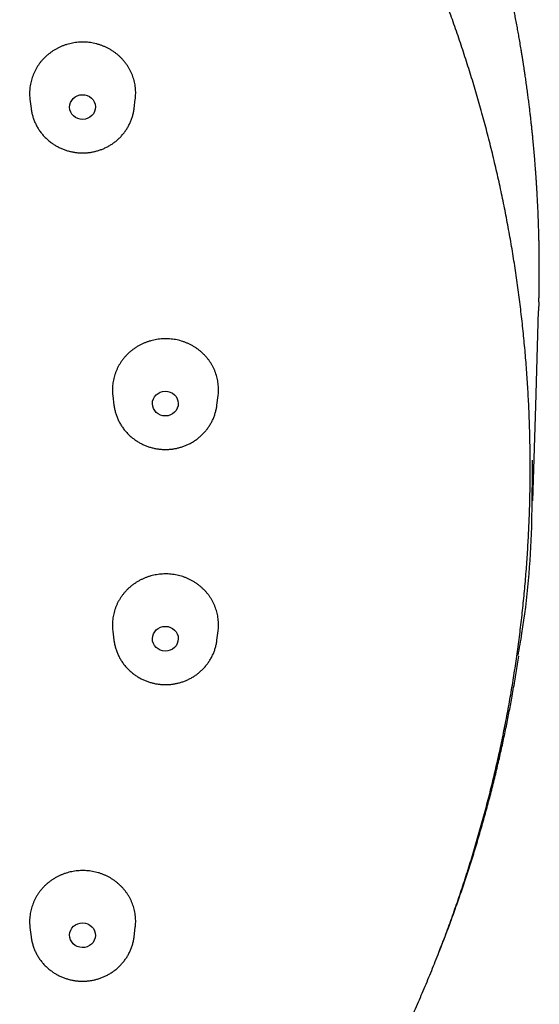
# Model space of a CAD drawing. Header units: millimetres. Extents: x 8 to 486, y 12 to 546.
# Tile 101 of 121: x 298 to 314, y 479 to 510. Entities that reach past the tile are written whole.
import ezdxf

# ---------------------------------------------------------------- set-up
doc = ezdxf.new("R2010")
doc.units = ezdxf.units.MM

msp = doc.modelspace()

# ---------------------------------------------------------------- linework, layer by layer
at = {"color": 7, "linetype": 'Continuous', "lineweight": 30}
for p, q in [((301.556, 507.308), (301.593, 507.606)), ((298.309, 507.598), (298.345, 507.308)), ((298.345, 507.311), (298.345, 507.308)), ((314.174, 501.28), (314.167, 500.997)), ((300.892, 498.348), (300.928, 498.059)), ((304.138, 498.059), (304.176, 498.357)), ((304.138, 498.059), (304.139, 498.061)), ((304.138, 490.725), (304.176, 491.024)), ((300.892, 491.015), (300.928, 490.725)), ((304.138, 490.725), (304.139, 490.727)), ((298.309, 481.766), (298.345, 481.476)), ((301.556, 481.476), (301.593, 481.774))]:
    msp.add_line(p, q, dxfattribs=at)
at = {"color": 7, "linetype": 'Continuous', "lineweight": 30, "flags": 128}
msp.add_lwpolyline([(313.984, 495.08), (314.076, 498.041), (314.168, 500.997)], dxfattribs=at)
at = {"color": 7, "linetype": 'Continuous', "lineweight": 30}
for centre, major_axis, ratio in [((299.948, 507.357), (0.402, 0.008), 0.95811), ((302.53, 498.108), (0.403, 0.003), 0.957453), ((302.53, 490.775), (0.403, -0.003), 0.957453), ((299.948, 481.527), (0.402, -0.008), 0.95811)]:
    msp.add_ellipse(centre, major_axis=major_axis, ratio=ratio, dxfattribs=at)
for points, knots in [([(314.176, 501.281), (314.176, 501.287), (314.177, 501.302), (314.177, 501.326), (314.178, 501.352), (314.178, 501.374), (314.179, 501.394), (314.179, 501.412), (314.18, 501.435), (314.18, 501.464), (314.181, 501.499), (314.182, 501.554), (314.183, 501.625), (314.184, 501.713), (314.186, 501.803), (314.187, 501.901), (314.187, 502.008), (314.188, 502.124), (314.188, 502.242), (314.188, 502.364), (314.188, 502.49), (314.187, 502.62), (314.186, 502.757), (314.184, 502.901), (314.182, 503.052), (314.178, 503.211), (314.175, 503.378), (314.17, 503.548), (314.164, 503.722), (314.158, 503.899), (314.15, 504.083), (314.142, 504.274), (314.134, 504.433), (314.127, 504.557), (314.123, 504.641), (314.118, 504.72), (314.114, 504.792), (314.11, 504.858), (314.106, 504.917), (314.103, 504.97), (314.1, 505.014), (314.098, 505.05), (314.096, 505.078), (314.094, 505.102), (314.093, 505.122), (314.092, 505.139), (314.091, 505.151), (314.09, 505.161), (314.089, 505.171), (314.088, 505.185), (314.087, 505.205), (314.085, 505.229), (314.083, 505.256), (314.081, 505.294), (314.077, 505.346), (314.072, 505.41), (314.067, 505.476), (314.062, 505.545), (314.056, 505.618), (314.046, 505.744), (314.031, 505.919), (314.011, 506.14), (313.994, 506.325), (313.979, 506.476), (313.967, 506.597), (313.954, 506.72), (313.939, 506.851), (313.924, 506.991), (313.907, 507.141), (313.888, 507.298), (313.868, 507.462), (313.846, 507.632), (313.827, 507.779), (313.811, 507.902), (313.797, 508), (313.784, 508.097), (313.771, 508.191), (313.758, 508.278), (313.746, 508.358), (313.736, 508.431), (313.726, 508.498), (313.717, 508.558), (313.708, 508.612), (313.701, 508.659), (313.695, 508.7), (313.69, 508.733), (313.686, 508.758), (313.683, 508.775), (313.681, 508.79), (313.678, 508.806), (313.675, 508.828), (313.67, 508.857), (313.664, 508.895), (313.657, 508.942), (313.647, 508.998), (313.637, 509.062), (313.626, 509.13), (313.606, 509.248), (313.58, 509.404), (313.546, 509.596), (313.512, 509.783), (313.478, 509.972), (313.442, 510.162), (313.406, 510.344), (313.372, 510.517), (313.339, 510.681), (313.307, 510.837), (313.276, 510.983), (313.246, 511.121), (313.218, 511.252), (313.19, 511.376), (313.164, 511.493), (313.139, 511.604), (313.116, 511.707), (313.093, 511.803), (313.072, 511.892), (313.053, 511.974), (313.035, 512.049), (313.018, 512.118), (313.004, 512.179), (312.99, 512.233), (312.979, 512.281), (312.97, 512.316), (312.964, 512.342), (312.959, 512.36), (312.954, 512.38), (312.949, 512.402), (312.942, 512.429), (312.934, 512.462), (312.924, 512.501), (312.913, 512.545), (312.893, 512.622), (312.865, 512.732), (312.828, 512.876), (312.788, 513.027), (312.746, 513.185), (312.702, 513.349), (312.657, 513.511), (312.612, 513.671), (312.567, 513.829), (312.519, 513.994), (312.469, 514.165), (312.416, 514.343), (312.361, 514.527), (312.31, 514.692), (312.265, 514.837), (312.226, 514.96), (312.186, 515.083), (312.148, 515.204), (312.11, 515.318), (312.075, 515.425), (312.042, 515.525), (312.011, 515.618), (311.986, 515.691), (311.967, 515.747), (311.954, 515.786), (311.943, 515.82), (311.933, 515.849), (311.925, 515.872), (311.918, 515.891), (311.912, 515.91), (311.904, 515.934), (311.893, 515.967), (311.879, 516.005), (311.863, 516.052), (311.844, 516.105), (311.824, 516.165), (311.802, 516.227), (311.779, 516.291), (311.756, 516.355), (311.733, 516.42), (311.693, 516.532), (311.635, 516.693), (311.557, 516.905), (311.476, 517.121), (311.392, 517.341), (311.304, 517.567), (311.214, 517.797), (311.119, 518.032), (311.025, 518.262), (310.932, 518.487), (310.859, 518.661), (310.804, 518.791), (310.768, 518.875), (310.733, 518.956), (310.698, 519.036), (310.664, 519.113), (310.632, 519.188), (310.602, 519.256), (310.575, 519.316), (310.551, 519.37), (310.531, 519.416), (310.515, 519.451), (310.504, 519.475), (310.497, 519.491), (310.492, 519.503), (310.487, 519.515), (310.479, 519.531), (310.468, 519.556), (310.453, 519.59), (310.434, 519.632), (310.412, 519.681), (310.386, 519.737), (310.357, 519.801), (310.325, 519.87), (310.292, 519.942), (310.259, 520.013), (310.208, 520.123), (310.138, 520.27), (310.054, 520.447), (309.974, 520.613), (309.899, 520.767), (309.826, 520.916), (309.754, 521.061), (309.66, 521.25), (309.541, 521.484), (309.413, 521.731), (309.3, 521.946), (309.204, 522.127), (309.106, 522.309), (309.007, 522.492), (308.904, 522.678), (308.798, 522.87), (308.689, 523.063), (308.579, 523.256), (308.468, 523.449), (308.352, 523.648), (308.231, 523.852), (308.106, 524.061), (307.977, 524.274), (307.845, 524.489), (307.709, 524.707), (307.568, 524.93), (307.447, 525.119), (307.348, 525.273), (307.273, 525.388), (307.201, 525.498), (307.132, 525.603), (307.065, 525.703), (306.997, 525.805), (306.929, 525.906), (306.86, 526.008), (306.796, 526.102), (306.736, 526.19), (306.681, 526.271), (306.63, 526.344), (306.584, 526.411), (306.542, 526.471), (306.507, 526.521), (306.479, 526.561), (306.457, 526.592), (306.438, 526.619), (306.422, 526.642), (306.408, 526.662), (306.393, 526.683), (306.375, 526.709), (306.352, 526.741), (306.325, 526.779), (306.295, 526.821), (306.261, 526.869), (306.222, 526.924), (306.177, 526.987), (306.126, 527.058), (306.07, 527.135), (306.009, 527.218), (305.944, 527.307), (305.874, 527.402), (305.799, 527.503), (305.721, 527.609), (305.639, 527.718), (305.554, 527.831), (305.465, 527.948), (305.372, 528.069), (305.278, 528.191), (305.143, 528.366), (304.968, 528.589), (304.76, 528.849), (304.564, 529.092), (304.378, 529.318), (304.195, 529.538), (304.014, 529.752), (303.836, 529.961), (303.659, 530.164), (303.487, 530.361), (303.319, 530.551), (303.154, 530.734), (302.994, 530.911), (302.838, 531.081), (302.686, 531.245), (302.538, 531.403), (302.394, 531.556), (302.251, 531.706), (302.063, 531.901), (301.831, 532.139), (301.58, 532.392), (301.357, 532.613), (301.161, 532.804), (300.966, 532.993), (300.773, 533.177), (300.625, 533.317), (300.525, 533.411), (300.473, 533.46), (300.426, 533.503), (300.384, 533.542), (300.348, 533.576), (300.316, 533.605), (300.29, 533.629), (300.269, 533.648), (300.252, 533.663), (300.236, 533.678), (300.218, 533.695), (300.196, 533.715), (300.172, 533.737), (300.139, 533.768), (300.094, 533.809), (300.036, 533.861), (299.973, 533.918), (299.906, 533.979), (299.835, 534.043), (299.761, 534.109), (299.686, 534.176), (299.609, 534.243), (299.532, 534.312), (299.414, 534.415), (299.254, 534.554), (299.05, 534.73), (298.838, 534.91), (298.619, 535.094), (298.393, 535.281), (298.192, 535.445), (298.019, 535.584), (297.876, 535.7), (297.729, 535.816), (297.58, 535.933), (297.427, 536.053), (297.268, 536.176), (297.102, 536.303), (296.929, 536.434), (296.749, 536.569), (296.562, 536.708), (296.367, 536.851), (296.166, 536.997), (295.957, 537.147), (295.74, 537.301), (295.517, 537.458), (295.281, 537.62), (295.034, 537.788), (294.775, 537.962), (294.507, 538.14), (294.23, 538.32), (293.945, 538.502), (293.689, 538.664), (293.465, 538.803), (293.275, 538.92), (293.081, 539.037), (292.883, 539.156), (292.682, 539.275), (292.479, 539.395), (292.281, 539.509), (292.094, 539.616), (291.92, 539.715), (291.753, 539.809), (291.594, 539.897), (291.442, 539.981), (291.299, 540.059), (291.165, 540.132), (291.04, 540.199), (290.921, 540.262), (290.81, 540.321), (290.707, 540.376), (290.611, 540.426), (290.53, 540.468), (290.464, 540.502), (290.41, 540.53), (290.361, 540.556), (290.316, 540.578), (290.281, 540.597), (290.252, 540.611), (290.231, 540.622), (290.213, 540.631), (290.2, 540.638), (290.19, 540.643), (290.182, 540.647), (290.171, 540.653), (290.155, 540.661), (290.133, 540.672), (290.102, 540.687), (290.062, 540.708), (290.012, 540.733), (289.952, 540.763), (289.885, 540.797), (289.808, 540.835), (289.723, 540.877), (289.634, 540.921), (289.542, 540.966), (289.447, 541.013), (289.345, 541.062), (289.237, 541.114), (289.122, 541.169), (289.003, 541.226), (288.88, 541.284), (288.754, 541.343), (288.621, 541.404), (288.482, 541.468), (288.328, 541.539), (288.157, 541.616), (287.968, 541.7), (287.771, 541.787), (287.565, 541.876), (287.351, 541.968), (287.132, 542.061), (286.909, 542.154), (286.682, 542.247), (286.447, 542.342), (286.204, 542.438), (285.953, 542.537), (285.694, 542.636), (285.427, 542.737), (285.151, 542.839), (284.868, 542.942), (284.577, 543.045), (284.281, 543.148), (284.045, 543.229), (283.907, 543.274), (283.871, 543.286)], [0, 0, 0, 0, 0.000303, 0.000845, 0.001319, 0.001726, 0.002066, 0.002367, 0.002767, 0.003292, 0.003943, 0.00472, 0.006281, 0.007884, 0.009528, 0.011211, 0.013268, 0.015382, 0.017552, 0.01978, 0.022064, 0.024426, 0.026921, 0.029553, 0.032321, 0.035225, 0.038265, 0.041441, 0.044561, 0.047801, 0.051163, 0.054646, 0.058249, 0.059888, 0.061444, 0.062883, 0.064205, 0.06541, 0.066498, 0.067468, 0.068322, 0.06891, 0.069426, 0.069869, 0.070241, 0.07054, 0.070766, 0.07092, 0.07107, 0.071322, 0.071691, 0.072154, 0.072648, 0.07317, 0.074277, 0.075492, 0.076667, 0.077929, 0.079277, 0.080683, 0.084862, 0.088903, 0.092805, 0.095041, 0.097229, 0.099464, 0.101804, 0.104446, 0.107211, 0.110096, 0.113102, 0.11623, 0.119479, 0.121244, 0.123042, 0.124869, 0.126616, 0.128236, 0.129706, 0.131053, 0.13228, 0.133384, 0.134384, 0.135258, 0.136006, 0.136628, 0.137124, 0.137356, 0.137614, 0.137908, 0.138276, 0.138811, 0.139519, 0.140397, 0.141425, 0.142618, 0.14392, 0.14521, 0.149172, 0.15259, 0.155894, 0.159575, 0.163105, 0.166483, 0.169709, 0.172784, 0.175656, 0.178381, 0.18096, 0.183393, 0.185724, 0.187913, 0.189971, 0.191899, 0.193697, 0.195365, 0.196903, 0.198318, 0.199603, 0.200755, 0.201776, 0.202666, 0.203424, 0.203771, 0.204102, 0.204465, 0.20487, 0.20538, 0.205992, 0.206715, 0.207547, 0.208469, 0.211062, 0.213781, 0.216626, 0.219596, 0.222692, 0.225914, 0.228785, 0.231782, 0.234907, 0.238158, 0.241537, 0.245042, 0.248675, 0.250976, 0.253325, 0.255721, 0.258055, 0.260259, 0.262295, 0.264205, 0.265989, 0.267646, 0.268455, 0.269212, 0.269869, 0.270424, 0.270876, 0.271226, 0.271507, 0.271992, 0.27261, 0.27336, 0.274243, 0.275281, 0.276454, 0.277675, 0.278906, 0.280147, 0.281398, 0.282659, 0.286662, 0.290761, 0.294956, 0.29925, 0.303647, 0.30815, 0.312756, 0.317468, 0.321701, 0.326015, 0.327732, 0.329429, 0.331028, 0.332524, 0.334153, 0.33564, 0.336984, 0.338184, 0.339242, 0.340156, 0.340928, 0.34133, 0.341644, 0.341858, 0.342051, 0.342337, 0.342853, 0.343531, 0.344371, 0.345343, 0.346468, 0.347747, 0.349168, 0.350611, 0.352037, 0.353447, 0.357237, 0.360901, 0.364122, 0.367238, 0.370251, 0.373163, 0.376051, 0.381742, 0.387457, 0.39118, 0.394914, 0.398658, 0.402412, 0.406241, 0.410219, 0.414347, 0.418262, 0.422303, 0.426469, 0.430762, 0.43518, 0.439724, 0.444251, 0.448896, 0.453659, 0.458541, 0.461112, 0.463589, 0.465965, 0.46824, 0.470415, 0.472489, 0.474846, 0.477057, 0.479124, 0.481045, 0.482822, 0.484426, 0.48589, 0.487215, 0.4884, 0.489174, 0.489872, 0.490471, 0.490962, 0.491359, 0.491813, 0.492367, 0.49309, 0.493923, 0.494869, 0.495927, 0.497096, 0.498533, 0.500109, 0.501825, 0.50368, 0.505674, 0.507808, 0.51008, 0.512492, 0.514914, 0.517461, 0.520133, 0.52292, 0.525706, 0.528463, 0.534842, 0.541056, 0.546465, 0.551742, 0.556887, 0.5619, 0.56688, 0.571723, 0.576428, 0.580997, 0.585428, 0.589721, 0.593878, 0.597889, 0.601763, 0.60552, 0.60924, 0.612931, 0.620096, 0.627149, 0.632117, 0.637029, 0.641883, 0.646679, 0.651418, 0.652818, 0.654092, 0.655239, 0.656261, 0.657156, 0.657913, 0.658547, 0.65906, 0.659451, 0.659779, 0.66024, 0.660789, 0.661368, 0.661975, 0.663251, 0.664638, 0.666159, 0.667794, 0.669535, 0.671313, 0.673115, 0.67494, 0.676788, 0.67866, 0.683352, 0.688184, 0.693157, 0.698269, 0.703522, 0.708915, 0.712159, 0.715452, 0.718793, 0.722183, 0.725638, 0.729229, 0.732962, 0.736838, 0.740857, 0.745018, 0.749322, 0.753769, 0.758359, 0.763091, 0.767966, 0.772984, 0.778394, 0.783961, 0.789684, 0.795564, 0.801601, 0.807794, 0.811711, 0.815689, 0.819727, 0.823825, 0.827983, 0.832202, 0.836429, 0.840149, 0.843709, 0.847109, 0.850347, 0.853425, 0.856342, 0.859028, 0.861562, 0.863944, 0.866173, 0.868249, 0.870173, 0.871944, 0.873093, 0.874168, 0.875163, 0.876051, 0.876826, 0.877311, 0.877738, 0.878107, 0.878388, 0.878531, 0.878663, 0.878869, 0.879203, 0.87964, 0.880178, 0.881019, 0.882029, 0.883206, 0.884552, 0.886066, 0.887748, 0.889598, 0.891347, 0.893224, 0.895228, 0.897359, 0.899619, 0.902006, 0.904373, 0.906854, 0.909448, 0.912156, 0.914977, 0.918476, 0.922135, 0.925954, 0.929933, 0.934073, 0.938372, 0.942573, 0.946916, 0.951401, 0.956029, 0.9608, 0.965713, 0.970768, 0.975966, 0.981306, 0.986788, 0.992311, 0.997973, 1, 1, 1, 1]), ([(286.672, 456.468), (286.715, 456.485), (286.852, 456.541), (287.084, 456.639), (287.369, 456.76), (287.652, 456.883), (287.935, 457.008), (288.217, 457.135), (288.498, 457.264), (288.778, 457.395), (289.058, 457.528), (289.336, 457.662), (289.614, 457.799), (289.89, 457.937), (290.166, 458.077), (290.441, 458.22), (290.715, 458.364), (290.987, 458.509), (291.259, 458.657), (291.53, 458.807), (291.799, 458.958), (292.068, 459.111), (292.336, 459.266), (292.602, 459.423), (292.867, 459.582), (293.132, 459.742), (293.395, 459.904), (293.657, 460.068), (293.917, 460.234), (294.177, 460.401), (294.436, 460.571), (294.693, 460.742), (294.949, 460.914), (295.204, 461.089), (295.457, 461.265), (295.71, 461.443), (295.961, 461.623), (296.211, 461.804), (296.459, 461.987), (296.706, 462.172), (296.952, 462.358), (297.197, 462.546), (297.44, 462.736), (297.682, 462.928), (297.922, 463.121), (298.161, 463.315), (298.399, 463.511), (298.635, 463.709), (298.87, 463.909), (299.104, 464.11), (299.336, 464.313), (299.566, 464.517), (299.795, 464.723), (300.023, 464.93), (300.249, 465.139), (300.474, 465.349), (300.697, 465.561), (300.919, 465.775), (301.139, 465.99), (301.357, 466.206), (301.574, 466.424), (301.789, 466.643), (302.003, 466.864), (302.215, 467.086), (302.426, 467.31), (302.635, 467.535), (302.842, 467.762), (303.048, 467.99), (303.252, 468.219), (303.454, 468.45), (303.655, 468.682), (303.854, 468.916), (304.051, 469.151), (304.247, 469.387), (304.441, 469.624), (304.633, 469.863), (304.823, 470.103), (305.012, 470.345), (305.199, 470.588), (305.384, 470.832), (305.568, 471.077), (305.749, 471.323), (305.929, 471.571), (306.107, 471.82), (306.284, 472.07), (306.458, 472.322), (306.631, 472.574), (306.801, 472.828), (306.97, 473.083), (307.137, 473.339), (307.303, 473.596), (307.466, 473.854), (307.627, 474.114), (307.787, 474.374), (307.945, 474.636), (308.101, 474.898), (308.254, 475.162), (308.406, 475.427), (308.556, 475.693), (308.705, 475.959), (308.851, 476.227), (308.995, 476.496), (309.137, 476.766), (309.277, 477.037), (309.416, 477.308), (309.552, 477.581), (309.686, 477.855), (309.819, 478.129), (309.949, 478.405), (310.077, 478.681), (310.204, 478.958), (310.328, 479.236), (310.45, 479.515), (310.57, 479.795), (310.689, 480.075), (310.805, 480.357), (310.919, 480.639), (311.031, 480.922), (311.141, 481.206), (311.249, 481.49), (311.355, 481.775), (311.458, 482.061), (311.56, 482.348), (311.66, 482.635), (311.757, 482.923), (311.852, 483.212), (311.946, 483.501), (312.037, 483.791), (312.126, 484.082), (312.213, 484.373), (312.297, 484.665), (312.38, 484.957), (312.46, 485.25), (312.539, 485.543), (312.615, 485.837), (312.689, 486.132), (312.761, 486.427), (312.831, 486.723), (312.898, 487.019), (312.964, 487.315), (313.027, 487.612), (313.088, 487.909), (313.147, 488.207), (313.204, 488.505), (313.258, 488.804), (313.31, 489.103), (313.361, 489.402), (313.409, 489.702), (313.454, 490.002), (313.498, 490.303), (313.539, 490.603), (313.578, 490.904), (313.615, 491.205), (313.65, 491.507), (313.683, 491.809), (313.713, 492.111), (313.741, 492.413), (313.767, 492.715), (313.791, 493.018), (313.812, 493.32), (313.832, 493.623), (313.849, 493.926), (313.863, 494.23), (313.876, 494.533), (313.886, 494.836), (313.895, 495.14), (313.9, 495.443), (313.904, 495.747), (313.906, 496.05), (313.905, 496.354), (313.902, 496.658), (313.897, 496.961), (313.889, 497.265), (313.88, 497.568), (313.868, 497.872), (313.854, 498.175), (313.837, 498.478), (313.819, 498.782), (313.798, 499.085), (313.775, 499.388), (313.75, 499.691), (313.722, 499.993), (313.692, 500.296), (313.66, 500.598), (313.626, 500.9), (313.59, 501.202), (313.551, 501.504), (313.511, 501.805), (313.468, 502.106), (313.422, 502.407), (313.375, 502.708), (313.325, 503.008), (313.273, 503.308), (313.219, 503.607), (313.163, 503.907), (313.105, 504.206), (313.044, 504.504), (312.981, 504.802), (312.916, 505.1), (312.849, 505.397), (312.779, 505.694), (312.708, 505.99), (312.634, 506.286), (312.558, 506.581), (312.48, 506.876), (312.4, 507.17), (312.317, 507.464), (312.232, 507.757), (312.146, 508.05), (312.057, 508.342), (311.966, 508.634), (311.872, 508.925), (311.777, 509.215), (311.679, 509.505), (311.58, 509.794), (311.478, 510.082), (311.374, 510.37), (311.268, 510.657), (311.16, 510.943), (311.05, 511.228), (310.937, 511.513), (310.823, 511.797), (310.706, 512.08), (310.587, 512.363), (310.467, 512.645), (310.344, 512.926), (310.219, 513.206), (310.092, 513.485), (309.963, 513.763), (309.832, 514.041), (309.699, 514.317), (309.564, 514.593), (309.426, 514.868), (309.287, 515.142), (309.146, 515.415), (309.003, 515.687), (308.857, 515.958), (308.71, 516.228), (308.561, 516.497), (308.409, 516.765), (308.256, 517.033), (308.101, 517.299), (307.944, 517.564), (307.785, 517.828), (307.623, 518.091), (307.46, 518.352), (307.295, 518.613), (307.128, 518.873), (306.96, 519.131), (306.789, 519.389), (306.616, 519.645), (306.442, 519.9), (306.265, 520.154), (306.087, 520.407), (305.907, 520.658), (305.724, 520.908), (305.541, 521.157), (305.355, 521.405), (305.167, 521.652), (304.978, 521.897), (304.786, 522.141), (304.593, 522.384), (304.398, 522.625), (304.202, 522.866), (304.003, 523.104), (303.803, 523.342), (303.601, 523.578), (303.397, 523.813), (303.192, 524.046), (302.984, 524.278), (302.775, 524.509), (302.565, 524.738), (302.352, 524.966), (302.138, 525.192), (301.923, 525.417), (301.705, 525.641), (301.486, 525.863), (301.265, 526.083), (301.043, 526.302), (300.819, 526.52), (300.593, 526.736), (300.366, 526.95), (300.137, 527.163), (299.906, 527.375), (299.674, 527.584), (299.44, 527.793), (299.205, 528), (298.968, 528.205), (298.73, 528.408), (298.49, 528.61), (298.249, 528.811), (298.006, 529.009), (297.762, 529.206), (297.516, 529.402), (297.269, 529.595), (297.02, 529.788), (296.77, 529.978), (296.518, 530.167), (296.265, 530.354), (296.01, 530.539), (295.755, 530.723), (295.497, 530.905), (295.239, 531.085), (294.979, 531.263), (294.717, 531.44), (294.454, 531.615), (294.19, 531.788), (293.925, 531.959), (293.658, 532.128), (293.39, 532.296), (293.121, 532.462), (292.851, 532.626), (292.579, 532.788), (292.306, 532.949), (292.031, 533.108), (291.756, 533.264), (291.479, 533.419), (291.201, 533.572), (290.922, 533.723), (290.642, 533.873), (290.36, 534.02), (290.078, 534.165), (289.794, 534.309), (289.509, 534.451), (289.223, 534.59), (288.936, 534.728), (288.648, 534.864), (288.359, 534.998), (288.068, 535.13), (287.777, 535.26), (287.485, 535.388), (287.191, 535.514), (286.897, 535.638), (286.601, 535.76), (286.305, 535.88), (286.007, 535.998), (285.709, 536.114), (285.409, 536.228), (285.109, 536.34), (284.808, 536.45), (284.505, 536.558), (284.202, 536.664), (283.898, 536.768), (283.593, 536.87), (283.287, 536.969), (282.98, 537.067), (282.673, 537.163), (282.364, 537.256), (282.055, 537.348), (281.744, 537.437), (281.433, 537.524), (281.121, 537.609), (280.808, 537.692), (280.494, 537.773), (280.18, 537.852), (279.864, 537.929), (279.548, 538.003), (279.231, 538.076), (278.913, 538.146), (278.594, 538.214), (278.274, 538.28), (277.953, 538.344), (277.632, 538.406), (277.309, 538.465), (276.986, 538.522), (276.661, 538.577), (276.336, 538.63), (276.009, 538.681), (275.682, 538.73), (275.364, 538.774), (275.057, 538.815), (274.761, 538.853), (274.465, 538.889), (274.168, 538.923), (273.872, 538.955), (273.575, 538.985), (273.278, 539.013), (272.981, 539.04), (272.684, 539.064), (272.388, 539.087), (272.091, 539.107), (271.795, 539.126), (271.499, 539.143), (271.204, 539.157), (270.911, 539.17), (270.619, 539.181), (270.331, 539.19), (270.051, 539.198), (269.791, 539.203), (269.567, 539.206), (269.362, 539.208), (269.178, 539.209), (269.054, 539.209), (269, 539.209)], [0, 0, 0, 0, 0.001118, 0.00365, 0.006182, 0.008716, 0.011249, 0.013784, 0.016319, 0.018855, 0.021391, 0.023928, 0.026465, 0.029003, 0.031542, 0.034081, 0.036621, 0.039161, 0.041702, 0.044243, 0.046785, 0.049327, 0.051869, 0.054412, 0.056956, 0.059499, 0.062044, 0.064588, 0.067133, 0.069679, 0.072225, 0.074771, 0.077317, 0.079864, 0.082412, 0.084959, 0.087507, 0.090055, 0.092604, 0.095153, 0.097702, 0.100252, 0.102802, 0.105352, 0.107902, 0.110453, 0.113004, 0.115555, 0.118107, 0.120659, 0.123211, 0.125763, 0.128316, 0.130869, 0.133422, 0.135975, 0.138529, 0.141083, 0.143637, 0.146191, 0.148746, 0.1513, 0.153855, 0.156411, 0.158966, 0.161522, 0.164078, 0.166634, 0.16919, 0.171747, 0.174304, 0.176861, 0.179418, 0.181975, 0.184533, 0.18709, 0.189648, 0.192207, 0.194765, 0.197323, 0.199882, 0.202441, 0.205, 0.20756, 0.210119, 0.212679, 0.215238, 0.217798, 0.220359, 0.222919, 0.22548, 0.22804, 0.230601, 0.233162, 0.235724, 0.238285, 0.240847, 0.243408, 0.24597, 0.248532, 0.251094, 0.253657, 0.256219, 0.258782, 0.261345, 0.263908, 0.266471, 0.269035, 0.271598, 0.274162, 0.276726, 0.27929, 0.281854, 0.284418, 0.286983, 0.289547, 0.292112, 0.294677, 0.297242, 0.299807, 0.302373, 0.304938, 0.307504, 0.31007, 0.312636, 0.315202, 0.317768, 0.320335, 0.322902, 0.325468, 0.328035, 0.330602, 0.333169, 0.335737, 0.338304, 0.340872, 0.34344, 0.346008, 0.348576, 0.351144, 0.353713, 0.356281, 0.35885, 0.361419, 0.363988, 0.366557, 0.369126, 0.371695, 0.374265, 0.376835, 0.379405, 0.381975, 0.384545, 0.387115, 0.389686, 0.392256, 0.394827, 0.397398, 0.399969, 0.40254, 0.405112, 0.407683, 0.410255, 0.412826, 0.415398, 0.41797, 0.420543, 0.423115, 0.425688, 0.42826, 0.430833, 0.433406, 0.435979, 0.438553, 0.441126, 0.4437, 0.446273, 0.448847, 0.451421, 0.453995, 0.45657, 0.459144, 0.461719, 0.464294, 0.466869, 0.469444, 0.472019, 0.474594, 0.47717, 0.479746, 0.482322, 0.484898, 0.487474, 0.49005, 0.492627, 0.495203, 0.49778, 0.500357, 0.502934, 0.505511, 0.508089, 0.510667, 0.513244, 0.515822, 0.5184, 0.520978, 0.523557, 0.526135, 0.528714, 0.531293, 0.533872, 0.536451, 0.539031, 0.54161, 0.54419, 0.54677, 0.54935, 0.55193, 0.55451, 0.557091, 0.559672, 0.562252, 0.564833, 0.567415, 0.569996, 0.572578, 0.575159, 0.577741, 0.580323, 0.582906, 0.585488, 0.588071, 0.590653, 0.593236, 0.595819, 0.598403, 0.600986, 0.60357, 0.606154, 0.608738, 0.611322, 0.613907, 0.616491, 0.619076, 0.621661, 0.624246, 0.626832, 0.629417, 0.632003, 0.634589, 0.637175, 0.639762, 0.642348, 0.644935, 0.647522, 0.650109, 0.652697, 0.655284, 0.657872, 0.66046, 0.663048, 0.665637, 0.668225, 0.670814, 0.673403, 0.675993, 0.678582, 0.681172, 0.683762, 0.686353, 0.688943, 0.691534, 0.694125, 0.696716, 0.699308, 0.701899, 0.704491, 0.707084, 0.709676, 0.712269, 0.714862, 0.717455, 0.720049, 0.722643, 0.725237, 0.727831, 0.730426, 0.733021, 0.735616, 0.738212, 0.740808, 0.743404, 0.746001, 0.748598, 0.751195, 0.753793, 0.75639, 0.758989, 0.761587, 0.764186, 0.766785, 0.769385, 0.771985, 0.774586, 0.777186, 0.779788, 0.782389, 0.784991, 0.787594, 0.790197, 0.7928, 0.795404, 0.798008, 0.800613, 0.803218, 0.805824, 0.80843, 0.811037, 0.813644, 0.816252, 0.818861, 0.82147, 0.824079, 0.826689, 0.8293, 0.831912, 0.834524, 0.837137, 0.83975, 0.842365, 0.84498, 0.847596, 0.850212, 0.85283, 0.855448, 0.858067, 0.860687, 0.863309, 0.865931, 0.868554, 0.871178, 0.873803, 0.87643, 0.879058, 0.881687, 0.884317, 0.886949, 0.889582, 0.892217, 0.894853, 0.897491, 0.900131, 0.902773, 0.905416, 0.908062, 0.91071, 0.91336, 0.916013, 0.918669, 0.921327, 0.923989, 0.926654, 0.929322, 0.931994, 0.93467, 0.937351, 0.940037, 0.942728, 0.945425, 0.948129, 0.950561, 0.952992, 0.955422, 0.957852, 0.960282, 0.96271, 0.965137, 0.967562, 0.969987, 0.972408, 0.974828, 0.977243, 0.979654, 0.982059, 0.984453, 0.986832, 0.989185, 0.991487, 0.993668, 0.995523, 0.996979, 0.998673, 1, 1, 1, 1]), ([(301.593, 507.606), (301.595, 507.621), (301.601, 507.665), (301.605, 507.739), (301.606, 507.828), (301.601, 507.916), (301.592, 508.005), (301.577, 508.093), (301.557, 508.182), (301.531, 508.268), (301.502, 508.352), (301.467, 508.434), (301.428, 508.514), (301.383, 508.593), (301.333, 508.67), (301.28, 508.743), (301.223, 508.813), (301.162, 508.879), (301.097, 508.942), (301.028, 509.002), (300.954, 509.059), (300.878, 509.111), (300.8, 509.159), (300.72, 509.202), (300.637, 509.241), (300.551, 509.275), (300.462, 509.306), (300.372, 509.331), (300.282, 509.351), (300.192, 509.365), (300.1, 509.376), (300.007, 509.381), (299.912, 509.381), (299.819, 509.376), (299.727, 509.366), (299.637, 509.352), (299.546, 509.332), (299.456, 509.308), (299.367, 509.278), (299.282, 509.244), (299.201, 509.207), (299.122, 509.166), (299.045, 509.12), (298.97, 509.069), (298.897, 509.014), (298.827, 508.955), (298.759, 508.891), (298.696, 508.825), (298.638, 508.756), (298.584, 508.684), (298.534, 508.609), (298.488, 508.531), (298.447, 508.449), (298.41, 508.367), (298.379, 508.283), (298.353, 508.198), (298.331, 508.112), (298.315, 508.023), (298.303, 507.933), (298.298, 507.844), (298.297, 507.755), (298.301, 507.673), (298.307, 507.621), (298.31, 507.598)], [0, 0, 0, 0, 0.008106, 0.024971, 0.041358, 0.057757, 0.074144, 0.091007, 0.107884, 0.124747, 0.141133, 0.157532, 0.173918, 0.19078, 0.207656, 0.224518, 0.240904, 0.257302, 0.273688, 0.290549, 0.307425, 0.324286, 0.340672, 0.357071, 0.373458, 0.39032, 0.407196, 0.424058, 0.440446, 0.456846, 0.473233, 0.490097, 0.506974, 0.523837, 0.540226, 0.556627, 0.573016, 0.589881, 0.606759, 0.623624, 0.639277, 0.654975, 0.671364, 0.687765, 0.704154, 0.721019, 0.737897, 0.754762, 0.77115, 0.787552, 0.803941, 0.820805, 0.837684, 0.854549, 0.870937, 0.887337, 0.903725, 0.920589, 0.937467, 0.954331, 0.970718, 0.987118, 1, 1, 1, 1]), ([(298.345, 507.311), (298.346, 507.309), (298.348, 507.287), (298.354, 507.246), (298.365, 507.188), (298.378, 507.13), (298.394, 507.073), (298.411, 507.017), (298.431, 506.961), (298.453, 506.905), (298.477, 506.851), (298.503, 506.797), (298.531, 506.744), (298.562, 506.692), (298.594, 506.642), (298.629, 506.592), (298.666, 506.543), (298.704, 506.496), (298.745, 506.45), (298.787, 506.406), (298.832, 506.363), (298.878, 506.322), (298.926, 506.282), (298.974, 506.245), (299.021, 506.212), (299.068, 506.181), (299.117, 506.151), (299.166, 506.124), (299.216, 506.098), (299.267, 506.073), (299.319, 506.051), (299.371, 506.03), (299.424, 506.012), (299.478, 505.995), (299.532, 505.98), (299.587, 505.966), (299.641, 505.955), (299.695, 505.946), (299.748, 505.938), (299.798, 505.933), (299.841, 505.93), (299.88, 505.928), (299.915, 505.927), (299.94, 505.926), (299.951, 505.926)], [0, 0, 0, 0, 0.003342, 0.02892, 0.054541, 0.080208, 0.105921, 0.131684, 0.157498, 0.183364, 0.209286, 0.235265, 0.261304, 0.287405, 0.313571, 0.339806, 0.366113, 0.392495, 0.418957, 0.445504, 0.472142, 0.498877, 0.525716, 0.55267, 0.576921, 0.601175, 0.625428, 0.64968, 0.673926, 0.698163, 0.722387, 0.746592, 0.770768, 0.794903, 0.818979, 0.842963, 0.866802, 0.890391, 0.913495, 0.935461, 0.95437, 0.968894, 0.985579, 1, 1, 1, 1]), ([(299.951, 505.926), (299.971, 505.927), (300, 505.927), (300.043, 505.929), (300.08, 505.931), (300.124, 505.935), (300.169, 505.94), (300.217, 505.948), (300.266, 505.956), (300.317, 505.967), (300.367, 505.979), (300.419, 505.993), (300.47, 506.009), (300.521, 506.027), (300.572, 506.047), (300.623, 506.068), (300.673, 506.092), (300.723, 506.117), (300.772, 506.144), (300.821, 506.173), (300.868, 506.203), (300.914, 506.235), (300.96, 506.269), (301.004, 506.305), (301.047, 506.342), (301.089, 506.381), (301.129, 506.421), (301.168, 506.463), (301.206, 506.507), (301.242, 506.551), (301.276, 506.597), (301.309, 506.644), (301.34, 506.693), (301.369, 506.742), (301.396, 506.793), (301.422, 506.845), (301.445, 506.897), (301.467, 506.951), (301.487, 507.005), (301.504, 507.06), (301.52, 507.116), (301.533, 507.172), (301.544, 507.229), (301.552, 507.274), (301.555, 507.301), (301.556, 507.308)], [0, 0, 0, 0, 0.026574, 0.0373129, 0.0551517, 0.0736846, 0.0935779, 0.1143563, 0.1358283, 0.157841, 0.1802855, 0.2030811, 0.2261666, 0.2494952, 0.2730297, 0.296741, 0.3206051, 0.3446027, 0.3687177, 0.3929368, 0.4172485, 0.4416433, 0.466113, 0.4906507, 0.5152503, 0.5399066, 0.5646151, 0.589372, 0.6141738, 0.6390178, 0.6639014, 0.6888227, 0.71378, 0.7387717, 0.7637967, 0.7888543, 0.8139438, 0.8390648, 0.8642171, 0.8894007, 0.9146158, 0.9398628, 0.9651422, 0.9904546, 1, 1, 1, 1]), ([(304.175, 498.357), (304.176, 498.362), (304.181, 498.396), (304.186, 498.46), (304.189, 498.55), (304.186, 498.64), (304.177, 498.73), (304.164, 498.818), (304.146, 498.904), (304.123, 498.99), (304.094, 499.075), (304.06, 499.16), (304.022, 499.241), (303.979, 499.32), (303.932, 499.396), (303.881, 499.469), (303.824, 499.541), (303.763, 499.609), (303.698, 499.674), (303.631, 499.735), (303.561, 499.791), (303.486, 499.844), (303.409, 499.893), (303.327, 499.939), (303.244, 499.979), (303.159, 500.015), (303.073, 500.046), (302.985, 500.072), (302.894, 500.094), (302.802, 500.111), (302.71, 500.122), (302.621, 500.129), (302.532, 500.131), (302.441, 500.128), (302.35, 500.12), (302.258, 500.108), (302.167, 500.09), (302.075, 500.067), (301.986, 500.04), (301.9, 500.008), (301.816, 499.972), (301.734, 499.931), (301.653, 499.885), (301.575, 499.834), (301.5, 499.78), (301.429, 499.722), (301.363, 499.662), (301.299, 499.597), (301.239, 499.528), (301.182, 499.455), (301.131, 499.381), (301.084, 499.304), (301.042, 499.225), (301.004, 499.144), (300.971, 499.06), (300.942, 498.974), (300.919, 498.887), (300.901, 498.799), (300.889, 498.712), (300.881, 498.624), (300.879, 498.534), (300.882, 498.443), (300.887, 498.381), (300.891, 498.35), (300.892, 498.348)], [0, 0, 0, 0, 0.002658, 0.019045, 0.035909, 0.052786, 0.06965, 0.086037, 0.102436, 0.118823, 0.135686, 0.152563, 0.169425, 0.185812, 0.202212, 0.218598, 0.235461, 0.252338, 0.2692, 0.285588, 0.301988, 0.318376, 0.33524, 0.352117, 0.368981, 0.38537, 0.401771, 0.41816, 0.435025, 0.451904, 0.468769, 0.484421, 0.500117, 0.516507, 0.53291, 0.5493, 0.566167, 0.583046, 0.599913, 0.616303, 0.632706, 0.649096, 0.665962, 0.682842, 0.699708, 0.716098, 0.7325, 0.74889, 0.765756, 0.782635, 0.799501, 0.81589, 0.832291, 0.84868, 0.865544, 0.882423, 0.899288, 0.915675, 0.932076, 0.948463, 0.965327, 0.982205, 0.999068, 1, 1, 1, 1]), ([(300.928, 498.06), (300.928, 498.058), (300.93, 498.037), (300.937, 497.996), (300.947, 497.938), (300.96, 497.881), (300.976, 497.824), (300.993, 497.767), (301.013, 497.711), (301.035, 497.656), (301.059, 497.601), (301.085, 497.548), (301.114, 497.495), (301.144, 497.443), (301.177, 497.392), (301.211, 497.343), (301.248, 497.294), (301.287, 497.247), (301.327, 497.201), (301.37, 497.157), (301.414, 497.114), (301.46, 497.072), (301.508, 497.033), (301.556, 496.996), (301.604, 496.962), (301.651, 496.931), (301.699, 496.902), (301.748, 496.874), (301.798, 496.848), (301.849, 496.824), (301.901, 496.802), (301.953, 496.781), (302.007, 496.762), (302.06, 496.745), (302.114, 496.73), (302.169, 496.717), (302.223, 496.706), (302.277, 496.696), (302.33, 496.689), (302.38, 496.684), (302.423, 496.68), (302.462, 496.678), (302.498, 496.677), (302.522, 496.677), (302.533, 496.677)], [0, 0, 0, 0, 0.002342, 0.027945, 0.053592, 0.079285, 0.105024, 0.130813, 0.156652, 0.182545, 0.208492, 0.234497, 0.260562, 0.28669, 0.312883, 0.339144, 0.365477, 0.391886, 0.418374, 0.444948, 0.471612, 0.498374, 0.52524, 0.552221, 0.576496, 0.600774, 0.625052, 0.649328, 0.673598, 0.69786, 0.722109, 0.746337, 0.770538, 0.794698, 0.818797, 0.842806, 0.866669, 0.890281, 0.913408, 0.935396, 0.954324, 0.968862, 0.985564, 1, 1, 1, 1]), ([(302.533, 496.677), (302.554, 496.677), (302.583, 496.677), (302.626, 496.679), (302.662, 496.682), (302.706, 496.686), (302.752, 496.691), (302.799, 496.698), (302.849, 496.707), (302.899, 496.717), (302.95, 496.73), (303.001, 496.744), (303.052, 496.76), (303.103, 496.778), (303.155, 496.797), (303.205, 496.819), (303.256, 496.842), (303.305, 496.867), (303.355, 496.894), (303.403, 496.923), (303.45, 496.954), (303.497, 496.986), (303.542, 497.02), (303.586, 497.056), (303.63, 497.093), (303.671, 497.132), (303.712, 497.172), (303.751, 497.214), (303.788, 497.257), (303.824, 497.302), (303.859, 497.348), (303.891, 497.395), (303.922, 497.443), (303.951, 497.493), (303.979, 497.544), (304.004, 497.595), (304.028, 497.648), (304.049, 497.701), (304.069, 497.756), (304.086, 497.811), (304.102, 497.867), (304.115, 497.923), (304.127, 497.98), (304.134, 498.026), (304.137, 498.053), (304.138, 498.061)], [0, 0, 0, 0, 0.0265519, 0.0372819, 0.0551059, 0.0736234, 0.0935003, 0.1142614, 0.1357156, 0.15771, 0.1801359, 0.2029126, 0.225979, 0.2492882, 0.2728032, 0.2964948, 0.3203391, 0.3443168, 0.3684118, 0.3926108, 0.4169023, 0.4412769, 0.4657263, 0.4902437, 0.5148229, 0.5394587, 0.5641467, 0.588883, 0.6136643, 0.6384876, 0.6633506, 0.6882513, 0.7131878, 0.7381587, 0.7631631, 0.7881999, 0.8132685, 0.8383687, 0.8635001, 0.8886628, 0.913857, 0.9390831, 0.9643414, 0.9896329, 1, 1, 1, 1]), ([(313.528, 490.249), (313.569, 490.478), (313.806, 491.801), (313.972, 493.842), (313.973, 495.649), (313.973, 496.345)], [0, 0, 0, 0, 0.114046, 0.658345, 1, 1, 1, 1]), ([(304.175, 491.024), (304.176, 491.029), (304.181, 491.062), (304.186, 491.126), (304.189, 491.216), (304.186, 491.306), (304.177, 491.396), (304.164, 491.484), (304.146, 491.57), (304.123, 491.656), (304.094, 491.741), (304.06, 491.825), (304.022, 491.907), (303.979, 491.986), (303.932, 492.061), (303.881, 492.135), (303.824, 492.206), (303.763, 492.275), (303.698, 492.339), (303.631, 492.4), (303.561, 492.456), (303.486, 492.509), (303.409, 492.558), (303.327, 492.604), (303.244, 492.644), (303.159, 492.68), (303.073, 492.711), (302.985, 492.737), (302.894, 492.759), (302.802, 492.776), (302.71, 492.787), (302.621, 492.794), (302.532, 492.796), (302.441, 492.793), (302.35, 492.786), (302.258, 492.773), (302.167, 492.755), (302.075, 492.733), (301.986, 492.705), (301.9, 492.673), (301.816, 492.637), (301.734, 492.596), (301.653, 492.55), (301.575, 492.5), (301.5, 492.445), (301.429, 492.388), (301.363, 492.327), (301.299, 492.262), (301.239, 492.194), (301.182, 492.121), (301.131, 492.046), (301.084, 491.97), (301.042, 491.891), (301.004, 491.81), (300.971, 491.726), (300.942, 491.64), (300.919, 491.553), (300.901, 491.466), (300.889, 491.378), (300.881, 491.29), (300.879, 491.2), (300.882, 491.11), (300.887, 491.048), (300.891, 491.016), (300.892, 491.015)], [0, 0, 0, 0, 0.002622, 0.01901, 0.035874, 0.052752, 0.069615, 0.086003, 0.102403, 0.11879, 0.135654, 0.152531, 0.169395, 0.185783, 0.202183, 0.218571, 0.235435, 0.252313, 0.269177, 0.285567, 0.301968, 0.318358, 0.335223, 0.352102, 0.368967, 0.385358, 0.401761, 0.418151, 0.435018, 0.451898, 0.468765, 0.48442, 0.500119, 0.51651, 0.532913, 0.549303, 0.56617, 0.58305, 0.599917, 0.616307, 0.63271, 0.649101, 0.665968, 0.682848, 0.699715, 0.716104, 0.732507, 0.748897, 0.765762, 0.782642, 0.799508, 0.815897, 0.832298, 0.848687, 0.865552, 0.88243, 0.899295, 0.915683, 0.932084, 0.948472, 0.965336, 0.982214, 0.999078, 1, 1, 1, 1]), ([(300.928, 490.726), (300.928, 490.724), (300.93, 490.703), (300.937, 490.662), (300.947, 490.605), (300.96, 490.547), (300.976, 490.49), (300.993, 490.434), (301.013, 490.378), (301.035, 490.322), (301.059, 490.268), (301.085, 490.214), (301.114, 490.161), (301.144, 490.109), (301.177, 490.059), (301.211, 490.009), (301.248, 489.96), (301.287, 489.913), (301.327, 489.867), (301.37, 489.823), (301.414, 489.78), (301.46, 489.739), (301.508, 489.699), (301.556, 489.662), (301.604, 489.628), (301.651, 489.598), (301.699, 489.568), (301.748, 489.541), (301.798, 489.515), (301.849, 489.49), (301.901, 489.468), (301.953, 489.447), (302.007, 489.429), (302.06, 489.412), (302.114, 489.397), (302.169, 489.383), (302.223, 489.372), (302.277, 489.363), (302.33, 489.355), (302.38, 489.35), (302.423, 489.347), (302.462, 489.345), (302.498, 489.343), (302.522, 489.343), (302.533, 489.343)], [0, 0, 0, 0, 0.002342, 0.027945, 0.053592, 0.079285, 0.105024, 0.130813, 0.156652, 0.182545, 0.208492, 0.234497, 0.260562, 0.28669, 0.312883, 0.339144, 0.365477, 0.391886, 0.418374, 0.444948, 0.471612, 0.498374, 0.52524, 0.552221, 0.576496, 0.600774, 0.625052, 0.649328, 0.673598, 0.69786, 0.722109, 0.746337, 0.770538, 0.794698, 0.818797, 0.842806, 0.866669, 0.890281, 0.913408, 0.935396, 0.954324, 0.968862, 0.985564, 1, 1, 1, 1]), ([(302.533, 489.343), (302.554, 489.343), (302.583, 489.344), (302.626, 489.346), (302.662, 489.348), (302.706, 489.352), (302.752, 489.357), (302.799, 489.364), (302.849, 489.373), (302.899, 489.384), (302.95, 489.396), (303.001, 489.41), (303.052, 489.426), (303.103, 489.444), (303.155, 489.464), (303.205, 489.485), (303.256, 489.509), (303.305, 489.534), (303.355, 489.561), (303.403, 489.59), (303.45, 489.62), (303.497, 489.652), (303.542, 489.686), (303.586, 489.722), (303.63, 489.759), (303.671, 489.798), (303.712, 489.838), (303.751, 489.88), (303.788, 489.924), (303.824, 489.968), (303.859, 490.014), (303.891, 490.061), (303.922, 490.11), (303.951, 490.159), (303.979, 490.21), (304.004, 490.262), (304.028, 490.314), (304.049, 490.368), (304.069, 490.422), (304.086, 490.477), (304.102, 490.533), (304.115, 490.589), (304.127, 490.646), (304.134, 490.692), (304.137, 490.719), (304.138, 490.727)], [0, 0, 0, 0, 0.026552, 0.037282, 0.055106, 0.073623, 0.0935, 0.114261, 0.135716, 0.15771, 0.180136, 0.202913, 0.225979, 0.249288, 0.272803, 0.296495, 0.320339, 0.344317, 0.368412, 0.392611, 0.416902, 0.441277, 0.465726, 0.490244, 0.514823, 0.539459, 0.564147, 0.588883, 0.613664, 0.638488, 0.663351, 0.688251, 0.713188, 0.738159, 0.763163, 0.7882, 0.813269, 0.838369, 0.8635, 0.888663, 0.913857, 0.939083, 0.964341, 0.989633, 1, 1, 1, 1]), ([(311.046, 480.961), (311.061, 481), (311.14, 481.196), (311.276, 481.549), (311.458, 482.036), (311.637, 482.535), (311.814, 483.048), (311.982, 483.558), (312.143, 484.066), (312.295, 484.57), (312.44, 485.071), (312.577, 485.569), (312.706, 486.063), (312.829, 486.554), (312.943, 487.039), (313.05, 487.517), (313.15, 487.988), (313.243, 488.456), (313.335, 488.943), (313.424, 489.45), (313.496, 489.887), (313.534, 490.147), (313.546, 490.232)], [0, 0, 0, 0, 0.013036, 0.065595, 0.117717, 0.174547, 0.230848, 0.286621, 0.341865, 0.396581, 0.450768, 0.504427, 0.557557, 0.610159, 0.662233, 0.712862, 0.762981, 0.812591, 0.86169, 0.917864, 0.973355, 1, 1, 1, 1]), ([(301.593, 481.774), (301.596, 481.8), (301.602, 481.855), (301.606, 481.94), (301.605, 482.027), (301.598, 482.116), (301.587, 482.205), (301.57, 482.294), (301.548, 482.381), (301.521, 482.465), (301.489, 482.548), (301.453, 482.629), (301.411, 482.71), (301.365, 482.788), (301.314, 482.863), (301.259, 482.934), (301.201, 483.002), (301.138, 483.067), (301.071, 483.13), (301, 483.189), (300.927, 483.243), (300.853, 483.291), (300.777, 483.336), (300.697, 483.377), (300.615, 483.414), (300.529, 483.447), (300.44, 483.476), (300.349, 483.5), (300.258, 483.518), (300.167, 483.532), (300.075, 483.541), (299.983, 483.545), (299.889, 483.544), (299.795, 483.538), (299.702, 483.526), (299.611, 483.51), (299.522, 483.49), (299.433, 483.464), (299.345, 483.434), (299.259, 483.398), (299.175, 483.358), (299.094, 483.314), (299.017, 483.266), (298.942, 483.214), (298.87, 483.157), (298.8, 483.096), (298.735, 483.031), (298.674, 482.964), (298.618, 482.895), (298.565, 482.822), (298.516, 482.745), (298.472, 482.665), (298.432, 482.584), (298.398, 482.501), (298.369, 482.418), (298.344, 482.332), (298.324, 482.245), (298.31, 482.155), (298.301, 482.066), (298.297, 481.977), (298.298, 481.89), (298.302, 481.819), (298.308, 481.778), (298.31, 481.766)], [0, 0, 0, 0, 0.014507, 0.030896, 0.047297, 0.063685, 0.08055, 0.097428, 0.114293, 0.130682, 0.147084, 0.163474, 0.180339, 0.197218, 0.214084, 0.230474, 0.246877, 0.263268, 0.280135, 0.297015, 0.313882, 0.329536, 0.345234, 0.361626, 0.37803, 0.394422, 0.41129, 0.428172, 0.44504, 0.461432, 0.477836, 0.494228, 0.511096, 0.527978, 0.544846, 0.561238, 0.577642, 0.594033, 0.610901, 0.627782, 0.644649, 0.66104, 0.677443, 0.693833, 0.7107, 0.72758, 0.744447, 0.760836, 0.777238, 0.793628, 0.810493, 0.827372, 0.844238, 0.860627, 0.877028, 0.893417, 0.910282, 0.927161, 0.944025, 0.960414, 0.976816, 0.993205, 1, 1, 1, 1]), ([(298.346, 481.475), (298.346, 481.474), (298.348, 481.453), (298.354, 481.413), (298.365, 481.355), (298.378, 481.298), (298.394, 481.241), (298.411, 481.184), (298.431, 481.128), (298.453, 481.073), (298.477, 481.018), (298.503, 480.965), (298.531, 480.912), (298.562, 480.86), (298.594, 480.809), (298.629, 480.76), (298.666, 480.711), (298.704, 480.664), (298.745, 480.618), (298.787, 480.574), (298.832, 480.531), (298.878, 480.489), (298.926, 480.45), (298.974, 480.413), (299.021, 480.379), (299.068, 480.348), (299.117, 480.319), (299.166, 480.291), (299.216, 480.265), (299.267, 480.241), (299.319, 480.219), (299.371, 480.198), (299.424, 480.179), (299.478, 480.162), (299.532, 480.147), (299.587, 480.134), (299.641, 480.123), (299.695, 480.113), (299.748, 480.106), (299.798, 480.101), (299.841, 480.097), (299.88, 480.095), (299.915, 480.094), (299.94, 480.094), (299.951, 480.094)], [0, 0, 0, 0, 0.001786, 0.027404, 0.053065, 0.078772, 0.104526, 0.130328, 0.156182, 0.182089, 0.208051, 0.234071, 0.26015, 0.286292, 0.3125, 0.338776, 0.365123, 0.391547, 0.41805, 0.444639, 0.471318, 0.498094, 0.524976, 0.551972, 0.57626, 0.600552, 0.624843, 0.649133, 0.673417, 0.697692, 0.721954, 0.746196, 0.77041, 0.794583, 0.818696, 0.842718, 0.866595, 0.89022, 0.91336, 0.93536, 0.954298, 0.968845, 0.985556, 1, 1, 1, 1]), ([(299.951, 480.094), (299.971, 480.094), (300, 480.094), (300.043, 480.096), (300.08, 480.099), (300.124, 480.103), (300.169, 480.108), (300.217, 480.115), (300.266, 480.124), (300.317, 480.134), (300.367, 480.147), (300.419, 480.161), (300.47, 480.177), (300.521, 480.195), (300.572, 480.214), (300.623, 480.236), (300.673, 480.259), (300.723, 480.284), (300.772, 480.311), (300.821, 480.34), (300.868, 480.371), (300.914, 480.403), (300.96, 480.437), (301.004, 480.473), (301.047, 480.51), (301.089, 480.549), (301.129, 480.589), (301.168, 480.631), (301.206, 480.674), (301.242, 480.719), (301.276, 480.765), (301.309, 480.812), (301.34, 480.86), (301.369, 480.91), (301.396, 480.961), (301.422, 481.012), (301.445, 481.065), (301.467, 481.118), (301.487, 481.173), (301.504, 481.228), (301.52, 481.283), (301.533, 481.34), (301.544, 481.397), (301.552, 481.442), (301.555, 481.469), (301.556, 481.476)], [0, 0, 0, 0, 0.02657, 0.037308, 0.055144, 0.073675, 0.093565, 0.114341, 0.13581, 0.157819, 0.180261, 0.203053, 0.226136, 0.249461, 0.272993, 0.296701, 0.320561, 0.344556, 0.368667, 0.392883, 0.417192, 0.441583, 0.46605, 0.490584, 0.51518, 0.539833, 0.564538, 0.589292, 0.61409, 0.638931, 0.663811, 0.688729, 0.713683, 0.738671, 0.763693, 0.788747, 0.813833, 0.83895, 0.864099, 0.889279, 0.914491, 0.939735, 0.965011, 0.99032, 1, 1, 1, 1])]:
    msp.add_open_spline(points, degree=3, knots=knots, dxfattribs=at)

doc.saveas('drawing.dxf')
